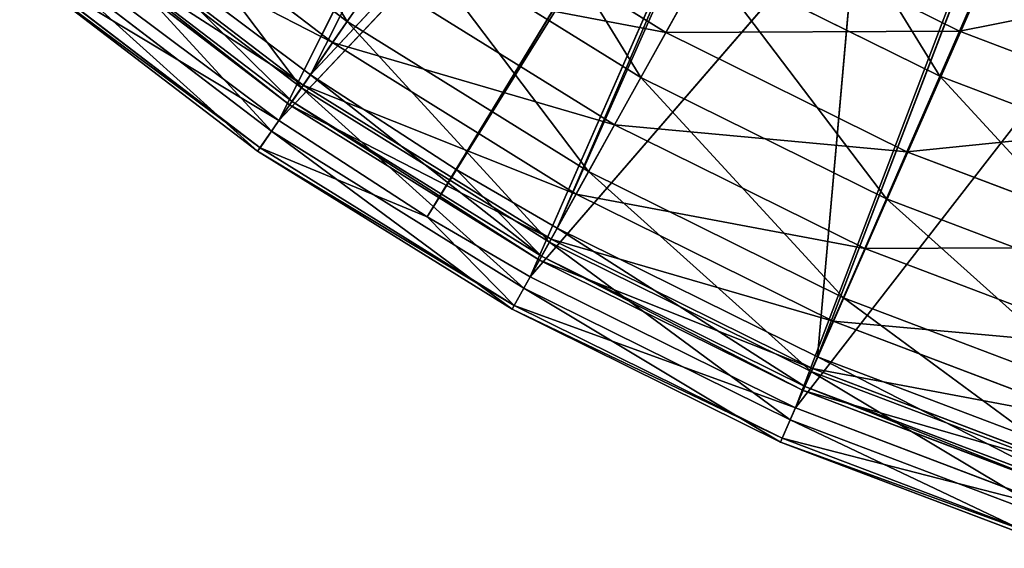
# Model space of a CAD drawing. Extents: x 1 to 221, y -110 to 110.
# Tile 2 of 256: x 40 to 75, y -105 to -86. Entities that reach past the tile are written whole.
import ezdxf

# ---------------------------------------------------------------- set-up
doc = ezdxf.new("R2010")
doc.units = 0
doc.header["$LTSCALE"] = 25.4
doc.layers.get('0').update_dxf_attribs({"color": 13, "linetype": 'CONTINUOUS'})

# ---------------------------------------------------------------- blocks, each defined once
blk = doc.blocks.new('PEAR-M-8672_STL')
at = {"color": 7}
for p, q in [((64.068, -60.994, 314.337), (50.52, -87.767, 129.074)), ((64.068, -60.994, 314.337), (50.52, -87.767, 129.074)), ((49.398, -89.393, 129.39), (62.863, -62.557, 314.653)), ((49.398, -89.393, 129.39), (62.863, -62.557, 314.653)), ((71.082, -65.809, 314.337), (50.52, -87.767, 129.074)), ((71.082, -65.809, 314.337), (50.52, -87.767, 129.074)), ((71.082, -65.809, 314.337), (55.69, -91.12, 129.074)), ((71.082, -65.809, 314.337), (55.69, -91.12, 129.074)), ((71.082, -65.809, 314.337), (59.274, -93.205, 129.074)), ((71.082, -65.809, 314.337), (59.274, -93.205, 129.074)), ((71.328, -65.957, 314.337), (59.274, -93.205, 129.074)), ((71.328, -65.957, 314.337), (59.274, -93.205, 129.074)), ((71.328, -65.957, 314.337), (68.511, -97.772, 129.074)), ((71.328, -65.957, 314.337), (68.511, -97.772, 129.074)), ((49.398, -89.393, 129.39), (70.056, -67.496, 314.653)), ((49.398, -89.393, 129.39), (70.056, -67.496, 314.653)), ((54.664, -92.807, 129.39), (70.056, -67.496, 314.653)), ((54.664, -92.807, 129.39), (70.056, -67.496, 314.653)), ((54.664, -92.807, 129.39), (70.308, -67.649, 314.653)), ((54.664, -92.807, 129.39), (70.308, -67.649, 314.653)), ((58.314, -94.931, 129.39), (70.308, -67.649, 314.653)), ((58.314, -94.931, 129.39), (70.308, -67.649, 314.653)), ((79.106, -70.061, 314.337), (68.511, -97.772, 129.074)), ((79.106, -70.061, 314.337), (68.511, -97.772, 129.074)), ((80.416, -70.645, 314.337), (68.511, -97.772, 129.074)), ((80.416, -70.645, 314.337), (68.511, -97.772, 129.074)), ((58.314, -94.931, 129.39), (78.285, -71.858, 314.653)), ((58.314, -94.931, 129.39), (78.285, -71.858, 314.653)), ((67.722, -99.582, 129.39), (78.285, -71.858, 314.653)), ((67.722, -99.582, 129.39), (78.285, -71.858, 314.653)), ((67.722, -99.582, 129.39), (79.629, -72.456, 314.653)), ((67.722, -99.582, 129.39), (79.629, -72.456, 314.653)), ((43.81, -79.758, 77.229), (51.822, -85.881, 77.229)), ((43.81, -79.758, 77.229), (51.822, -85.881, 77.229)), ((51.307, -86.627, 87.848), (43.226, -80.452, 87.848)), ((51.307, -86.627, 87.848), (43.226, -80.452, 87.848)), ((63.132, -86.266, 68.191), (55.03, -81.234, 68.191)), ((63.132, -86.266, 68.191), (55.03, -81.234, 68.191)), ((75.75, -81.154, 50.148), (73.543, -86.221, 58.925)), ((75.75, -81.154, 50.148), (73.543, -86.221, 58.925)), ((41.969, -81.942, 87.4), (50.2, -88.231, 87.4)), ((41.969, -81.942, 87.4), (50.2, -88.231, 87.4)), ((50.266, -88.136, 98.057), (42.043, -81.853, 98.057)), ((50.266, -88.136, 98.057), (42.043, -81.853, 98.057)), ((49.87, -88.709, 118.765), (41.594, -82.385, 118.765)), ((49.87, -88.709, 118.765), (41.594, -82.385, 118.765)), ((65.397, -82.194, 58.925), (63.132, -86.266, 68.191)), ((65.397, -82.194, 58.925), (63.132, -86.266, 68.191)), ((73.543, -86.221, 58.925), (65.397, -82.194, 58.925)), ((73.543, -86.221, 58.925), (65.397, -82.194, 58.925)), ((49.785, -88.832, 108.394), (41.498, -82.5, 108.394)), ((49.785, -88.832, 108.394), (41.498, -82.5, 108.394)), ((43.799, -82.726, 129.074), (49.87, -88.709, 118.765)), ((43.799, -82.726, 129.074), (49.87, -88.709, 118.765)), ((43.799, -82.726, 129.074), (50.52, -87.767, 129.074)), ((43.799, -82.726, 129.074), (50.52, -87.767, 129.074)), ((53.992, -82.738, 67.38), (51.822, -85.881, 77.229)), ((53.992, -82.738, 67.38), (51.822, -85.881, 77.229)), ((53.992, -82.738, 67.38), (62.244, -87.864, 67.38)), ((53.992, -82.738, 67.38), (62.244, -87.864, 67.38)), ((75.095, -82.657, 49.002), (72.847, -87.818, 57.941)), ((75.095, -82.657, 49.002), (72.847, -87.818, 57.941)), ((40.764, -83.369, 97.798), (49.139, -89.768, 97.798)), ((40.764, -83.369, 97.798), (49.139, -89.768, 97.798)), ((64.55, -83.716, 57.941), (62.244, -87.864, 67.38)), ((64.55, -83.716, 57.941), (62.244, -87.864, 67.38)), ((64.55, -83.716, 57.941), (72.847, -87.818, 57.941)), ((64.55, -83.716, 57.941), (72.847, -87.818, 57.941)), ((40.209, -84.027, 108.327), (48.65, -90.477, 108.327)), ((40.209, -84.027, 108.327), (48.65, -90.477, 108.327)), ((48.736, -90.352, 118.89), (40.307, -83.911, 118.89)), ((49.398, -89.393, 129.39), (40.307, -83.911, 118.89)), ((48.736, -90.352, 118.89), (40.307, -83.911, 118.89)), ((49.398, -89.393, 129.39), (40.307, -83.911, 118.89)), ((42.553, -84.258, 129.39), (49.398, -89.393, 129.39)), ((42.553, -84.258, 129.39), (49.398, -89.393, 129.39)), ((52.9, -84.319, 77.862), (51.307, -86.627, 87.848)), ((52.9, -84.319, 77.862), (51.307, -86.627, 87.848)), ((61.31, -89.543, 77.862), (52.9, -84.319, 77.862)), ((61.31, -89.543, 77.862), (52.9, -84.319, 77.862)), ((51.822, -85.881, 77.229), (50.2, -88.231, 87.4)), ((51.822, -85.881, 77.229), (50.2, -88.231, 87.4)), ((51.822, -85.881, 77.229), (60.388, -91.201, 77.229)), ((51.822, -85.881, 77.229), (60.388, -91.201, 77.229)), ((73.543, -86.221, 58.925), (71.682, -90.493, 68.191)), ((73.543, -86.221, 58.925), (71.682, -90.493, 68.191)), ((82.04, -89.443, 58.925), (73.543, -86.221, 58.925)), ((82.04, -89.443, 58.925), (73.543, -86.221, 58.925)), ((63.132, -86.266, 68.191), (61.31, -89.543, 77.862)), ((63.132, -86.266, 68.191), (61.31, -89.543, 77.862)), ((71.682, -90.493, 68.191), (63.132, -86.266, 68.191)), ((71.682, -90.493, 68.191), (63.132, -86.266, 68.191)), ((51.307, -86.627, 87.848), (50.266, -88.136, 98.057)), ((51.307, -86.627, 87.848), (50.266, -88.136, 98.057)), ((59.947, -91.994, 87.848), (51.307, -86.627, 87.848)), ((59.947, -91.994, 87.848), (51.307, -86.627, 87.848)), ((50.52, -87.767, 129.074), (49.87, -88.709, 118.765)), ((50.52, -87.767, 129.074), (49.87, -88.709, 118.765)), ((50.52, -87.767, 129.074), (58.718, -94.204, 118.765)), ((50.52, -87.767, 129.074), (55.69, -91.12, 129.074)), ((50.52, -87.767, 129.074), (58.718, -94.204, 118.765)), ((50.52, -87.767, 129.074), (55.69, -91.12, 129.074)), ((62.244, -87.864, 67.38), (60.388, -91.201, 77.229)), ((62.244, -87.864, 67.38), (60.388, -91.201, 77.229)), ((62.244, -87.864, 67.38), (70.952, -92.169, 67.38)), ((62.244, -87.864, 67.38), (70.952, -92.169, 67.38)), ((72.847, -87.818, 57.941), (70.952, -92.169, 67.38)), ((72.847, -87.818, 57.941), (70.952, -92.169, 67.38)), ((72.847, -87.818, 57.941), (81.501, -91.1, 57.941)), ((72.847, -87.818, 57.941), (81.501, -91.1, 57.941)), ((50.2, -88.231, 87.4), (49.139, -89.768, 97.798)), ((50.2, -88.231, 87.4), (49.139, -89.768, 97.798)), ((50.266, -88.136, 98.057), (49.785, -88.832, 108.394)), ((50.266, -88.136, 98.057), (49.785, -88.832, 108.394)), ((50.2, -88.231, 87.4), (59, -93.697, 87.4)), ((50.2, -88.231, 87.4), (59, -93.697, 87.4)), ((59.056, -93.596, 98.057), (50.266, -88.136, 98.057)), ((59.056, -93.596, 98.057), (50.266, -88.136, 98.057)), ((49.785, -88.832, 108.394), (49.87, -88.709, 118.765)), ((49.785, -88.832, 108.394), (49.87, -88.709, 118.765)), ((58.718, -94.204, 118.765), (49.87, -88.709, 118.765)), ((58.718, -94.204, 118.765), (49.87, -88.709, 118.765)), ((58.645, -94.335, 108.394), (49.785, -88.832, 108.394)), ((58.645, -94.335, 108.394), (49.785, -88.832, 108.394)), ((49.398, -89.393, 129.39), (48.736, -90.352, 118.89)), ((49.398, -89.393, 129.39), (48.736, -90.352, 118.89)), ((49.398, -89.393, 129.39), (54.664, -92.807, 129.39)), ((49.398, -89.393, 129.39), (54.664, -92.807, 129.39)), ((61.31, -89.543, 77.862), (59.947, -91.994, 87.848)), ((61.31, -89.543, 77.862), (59.947, -91.994, 87.848)), ((70.184, -93.93, 77.862), (61.31, -89.543, 77.862)), ((70.184, -93.93, 77.862), (61.31, -89.543, 77.862)), ((49.139, -89.768, 97.798), (48.65, -90.477, 108.327)), ((49.139, -89.768, 97.798), (48.65, -90.477, 108.327)), ((49.139, -89.768, 97.798), (58.092, -95.329, 97.798)), ((49.139, -89.768, 97.798), (58.092, -95.329, 97.798)), ((48.65, -90.477, 108.327), (48.736, -90.352, 118.89)), ((48.65, -90.477, 108.327), (48.736, -90.352, 118.89)), ((48.736, -90.352, 118.89), (54.664, -92.807, 129.39)), ((48.736, -90.352, 118.89), (54.664, -92.807, 129.39)), ((48.736, -90.352, 118.89), (57.748, -95.949, 118.89)), ((48.736, -90.352, 118.89), (57.748, -95.949, 118.89)), ((48.65, -90.477, 108.327), (57.674, -96.082, 108.327)), ((48.65, -90.477, 108.327), (57.674, -96.082, 108.327)), ((71.682, -90.493, 68.191), (70.184, -93.93, 77.862)), ((71.682, -90.493, 68.191), (70.184, -93.93, 77.862)), ((80.6, -93.875, 68.191), (71.682, -90.493, 68.191)), ((80.6, -93.875, 68.191), (71.682, -90.493, 68.191)), ((55.69, -91.12, 129.074), (58.718, -94.204, 118.765)), ((55.69, -91.12, 129.074), (58.718, -94.204, 118.765)), ((55.69, -91.12, 129.074), (59.274, -93.205, 129.074)), ((55.69, -91.12, 129.074), (59.274, -93.205, 129.074)), ((60.388, -91.201, 77.229), (59, -93.697, 87.4)), ((60.388, -91.201, 77.229), (59, -93.697, 87.4)), ((60.388, -91.201, 77.229), (69.427, -95.67, 77.229)), ((60.388, -91.201, 77.229), (69.427, -95.67, 77.229)), ((59.947, -91.994, 87.848), (59.056, -93.596, 98.057)), ((59.947, -91.994, 87.848), (59.056, -93.596, 98.057)), ((69.064, -96.501, 87.848), (59.947, -91.994, 87.848)), ((69.064, -96.501, 87.848), (59.947, -91.994, 87.848)), ((70.952, -92.169, 67.38), (69.427, -95.67, 77.229)), ((70.952, -92.169, 67.38), (69.427, -95.67, 77.229)), ((70.952, -92.169, 67.38), (80.035, -95.614, 67.38)), ((70.952, -92.169, 67.38), (80.035, -95.614, 67.38)), ((54.664, -92.807, 129.39), (58.314, -94.931, 129.39)), ((54.664, -92.807, 129.39), (58.314, -94.931, 129.39)), ((54.664, -92.807, 129.39), (57.748, -95.949, 118.89)), ((54.664, -92.807, 129.39), (57.748, -95.949, 118.89)), ((59.274, -93.205, 129.074), (58.718, -94.204, 118.765)), ((59.274, -93.205, 129.074), (58.718, -94.204, 118.765)), ((59.274, -93.205, 129.074), (68.511, -97.772, 129.074)), ((59.274, -93.205, 129.074), (68.511, -97.772, 129.074)), ((59.056, -93.596, 98.057), (58.645, -94.335, 108.394)), ((59.056, -93.596, 98.057), (58.645, -94.335, 108.394)), ((68.332, -98.182, 98.057), (59.056, -93.596, 98.057)), ((68.332, -98.182, 98.057), (59.056, -93.596, 98.057)), ((59, -93.697, 87.4), (58.092, -95.329, 97.798)), ((59, -93.697, 87.4), (58.092, -95.329, 97.798)), ((59, -93.697, 87.4), (68.286, -98.288, 87.4)), ((59, -93.697, 87.4), (68.286, -98.288, 87.4)), ((70.184, -93.93, 77.862), (69.064, -96.501, 87.848)), ((70.184, -93.93, 77.862), (69.064, -96.501, 87.848)), ((79.441, -97.441, 77.862), (70.184, -93.93, 77.862)), ((79.441, -97.441, 77.862), (70.184, -93.93, 77.862)), ((58.645, -94.335, 108.394), (58.718, -94.204, 118.765)), ((58.645, -94.335, 108.394), (58.718, -94.204, 118.765)), ((68.054, -98.82, 118.765), (58.718, -94.204, 118.765)), ((68.054, -98.82, 118.765), (58.718, -94.204, 118.765)), ((67.994, -98.958, 108.394), (58.645, -94.335, 108.394)), ((67.994, -98.958, 108.394), (58.645, -94.335, 108.394)), ((57.748, -95.949, 118.89), (58.314, -94.931, 129.39)), ((57.748, -95.949, 118.89), (58.314, -94.931, 129.39)), ((58.314, -94.931, 129.39), (67.722, -99.582, 129.39)), ((58.314, -94.931, 129.39), (67.722, -99.582, 129.39)), ((58.092, -95.329, 97.798), (57.674, -96.082, 108.327)), ((58.092, -95.329, 97.798), (57.674, -96.082, 108.327)), ((58.092, -95.329, 97.798), (67.54, -100.001, 97.798)), ((58.092, -95.329, 97.798), (67.54, -100.001, 97.798)), ((69.427, -95.67, 77.229), (68.286, -98.288, 87.4)), ((69.427, -95.67, 77.229), (68.286, -98.288, 87.4)), ((69.427, -95.67, 77.229), (78.855, -99.245, 77.229)), ((69.427, -95.67, 77.229), (78.855, -99.245, 77.229)), ((57.674, -96.082, 108.327), (57.748, -95.949, 118.89)), ((57.674, -96.082, 108.327), (57.748, -95.949, 118.89)), ((57.748, -95.949, 118.89), (67.257, -100.65, 118.89)), ((57.748, -95.949, 118.89), (67.257, -100.65, 118.89)), ((57.674, -96.082, 108.327), (67.196, -100.79, 108.327)), ((57.674, -96.082, 108.327), (67.196, -100.79, 108.327)), ((69.064, -96.501, 87.848), (68.332, -98.182, 98.057)), ((69.064, -96.501, 87.848), (68.332, -98.182, 98.057)), ((78.574, -100.108, 87.848), (69.064, -96.501, 87.848)), ((78.574, -100.108, 87.848), (69.064, -96.501, 87.848)), ((68.511, -97.772, 129.074), (68.054, -98.82, 118.765)), ((68.511, -97.772, 129.074), (68.054, -98.82, 118.765)), ((68.511, -97.772, 129.074), (78.146, -101.426, 129.074)), ((68.511, -97.772, 129.074), (78.146, -101.426, 129.074)), ((68.286, -98.288, 87.4), (67.54, -100.001, 97.798)), ((68.286, -98.288, 87.4), (67.54, -100.001, 97.798)), ((68.332, -98.182, 98.057), (67.994, -98.958, 108.394)), ((68.332, -98.182, 98.057), (67.994, -98.958, 108.394)), ((68.286, -98.288, 87.4), (77.972, -101.962, 87.4)), ((68.286, -98.288, 87.4), (77.972, -101.962, 87.4)), ((78.008, -101.852, 98.057), (68.332, -98.182, 98.057)), ((78.008, -101.852, 98.057), (68.332, -98.182, 98.057)), ((67.994, -98.958, 108.394), (68.054, -98.82, 118.765)), ((67.994, -98.958, 108.394), (68.054, -98.82, 118.765)), ((77.793, -102.514, 118.765), (68.054, -98.82, 118.765)), ((77.793, -102.514, 118.765), (68.054, -98.82, 118.765)), ((77.747, -102.656, 108.394), (67.994, -98.958, 108.394)), ((77.747, -102.656, 108.394), (67.994, -98.958, 108.394)), ((67.257, -100.65, 118.89), (67.722, -99.582, 129.39)), ((67.257, -100.65, 118.89), (67.722, -99.582, 129.39)), ((67.722, -99.582, 129.39), (77.536, -103.304, 129.39)), ((67.722, -99.582, 129.39), (77.536, -103.304, 129.39)), ((67.54, -100.001, 97.798), (67.196, -100.79, 108.327)), ((67.54, -100.001, 97.798), (67.196, -100.79, 108.327)), ((67.54, -100.001, 97.798), (77.395, -103.738, 97.798)), ((67.54, -100.001, 97.798), (77.395, -103.738, 97.798)), ((67.196, -100.79, 108.327), (67.257, -100.65, 118.89)), ((67.196, -100.79, 108.327), (67.257, -100.65, 118.89)), ((67.196, -100.79, 108.327), (77.129, -104.557, 108.327)), ((67.196, -100.79, 108.327), (77.129, -104.557, 108.327)), ((67.257, -100.65, 118.89), (77.176, -104.412, 118.89)), ((67.257, -100.65, 118.89), (77.176, -104.412, 118.89))]:
    blk.add_line(p, q, dxfattribs=at)
mesh = blk.add_polyface(dxfattribs=at)
corners = [(64.068, -60.994, 314.337), (50.52, -87.767, 129.074), (43.799, -82.726, 129.074)]
mesh.append_faces([[corners[k] for k in face] for face in [(0, 1, 2)]], dxfattribs={"color": 7})
mesh = blk.add_polyface(dxfattribs=at)
corners = [(71.082, -65.809, 314.337), (50.52, -87.767, 129.074), (64.068, -60.994, 314.337)]
mesh.append_faces([[corners[k] for k in face] for face in [(0, 1, 2)]], dxfattribs={"color": 7})
mesh = blk.add_polyface(dxfattribs=at)
corners = [(62.863, -62.557, 314.653), (42.553, -84.258, 129.39), (49.398, -89.393, 129.39)]
mesh.append_faces([[corners[k] for k in face] for face in [(0, 1, 2)]], dxfattribs={"color": 7})
mesh = blk.add_polyface(dxfattribs=at)
corners = [(62.863, -62.557, 314.653), (49.398, -89.393, 129.39), (70.056, -67.496, 314.653)]
mesh.append_faces([[corners[k] for k in face] for face in [(0, 1, 2)]], dxfattribs={"color": 7})
mesh = blk.add_polyface(dxfattribs=at)
corners = [(71.082, -65.809, 314.337), (55.69, -91.12, 129.074), (50.52, -87.767, 129.074)]
mesh.append_faces([[corners[k] for k in face] for face in [(0, 1, 2)]], dxfattribs={"color": 7})
mesh = blk.add_polyface(dxfattribs=at)
corners = [(71.082, -65.809, 314.337), (59.274, -93.205, 129.074), (55.69, -91.12, 129.074)]
mesh.append_faces([[corners[k] for k in face] for face in [(0, 1, 2)]], dxfattribs={"color": 7})
mesh = blk.add_polyface(dxfattribs=at)
corners = [(71.328, -65.957, 314.337), (59.274, -93.205, 129.074), (71.082, -65.809, 314.337)]
mesh.append_faces([[corners[k] for k in face] for face in [(0, 1, 2)]], dxfattribs={"color": 7})
mesh = blk.add_polyface(dxfattribs=at)
corners = [(71.328, -65.957, 314.337), (68.511, -97.772, 129.074), (59.274, -93.205, 129.074)]
mesh.append_faces([[corners[k] for k in face] for face in [(0, 1, 2)]], dxfattribs={"color": 7})
mesh = blk.add_polyface(dxfattribs=at)
corners = [(79.106, -70.061, 314.337), (68.511, -97.772, 129.074), (71.328, -65.957, 314.337)]
mesh.append_faces([[corners[k] for k in face] for face in [(0, 1, 2)]], dxfattribs={"color": 7})
mesh = blk.add_polyface(dxfattribs=at)
corners = [(70.056, -67.496, 314.653), (49.398, -89.393, 129.39), (54.664, -92.807, 129.39)]
mesh.append_faces([[corners[k] for k in face] for face in [(0, 1, 2)]], dxfattribs={"color": 7})
mesh = blk.add_polyface(dxfattribs=at)
corners = [(70.056, -67.496, 314.653), (54.664, -92.807, 129.39), (70.308, -67.649, 314.653)]
mesh.append_faces([[corners[k] for k in face] for face in [(0, 1, 2)]], dxfattribs={"color": 7})
mesh = blk.add_polyface(dxfattribs=at)
corners = [(70.308, -67.649, 314.653), (54.664, -92.807, 129.39), (58.314, -94.931, 129.39)]
mesh.append_faces([[corners[k] for k in face] for face in [(0, 1, 2)]], dxfattribs={"color": 7})
mesh = blk.add_polyface(dxfattribs=at)
corners = [(70.308, -67.649, 314.653), (58.314, -94.931, 129.39), (78.285, -71.858, 314.653)]
mesh.append_faces([[corners[k] for k in face] for face in [(0, 1, 2)]], dxfattribs={"color": 7})
mesh = blk.add_polyface(dxfattribs=at)
corners = [(80.416, -70.645, 314.337), (68.511, -97.772, 129.074), (79.106, -70.061, 314.337)]
mesh.append_faces([[corners[k] for k in face] for face in [(0, 1, 2)]], dxfattribs={"color": 7})
mesh = blk.add_polyface(dxfattribs=at)
corners = [(80.416, -70.645, 314.337), (78.146, -101.426, 129.074), (68.511, -97.772, 129.074), (87.301, -73.252, 314.337)]
mesh.append_faces([[corners[k] for k in face] for face in [(0, 1, 2), (1, 0, 3)]], dxfattribs={"vtx0": -1, "color": 7})
mesh = blk.add_polyface(dxfattribs=at)
corners = [(78.285, -71.858, 314.653), (58.314, -94.931, 129.39), (67.722, -99.582, 129.39)]
mesh.append_faces([[corners[k] for k in face] for face in [(0, 1, 2)]], dxfattribs={"color": 7})
mesh = blk.add_polyface(dxfattribs=at)
corners = [(78.285, -71.858, 314.653), (67.722, -99.582, 129.39), (79.629, -72.456, 314.653)]
mesh.append_faces([[corners[k] for k in face] for face in [(0, 1, 2)]], dxfattribs={"color": 7})
mesh = blk.add_polyface(dxfattribs=at)
corners = [(86.69, -75.13, 314.653), (67.722, -99.582, 129.39), (77.536, -103.304, 129.39), (79.629, -72.456, 314.653)]
mesh.append_faces([[corners[k] for k in face] for face in [(0, 1, 2), (1, 0, 3)]], dxfattribs={"vtx0": -1, "color": 7})
mesh = blk.add_polyface(dxfattribs=at)
corners = [(51.822, -85.881, 77.229), (46.273, -76.84, 67.38), (53.992, -82.738, 67.38), (43.81, -79.758, 77.229)]
mesh.append_faces([[corners[k] for k in face] for face in [(0, 1, 2), (1, 0, 3)]], dxfattribs={"vtx0": -1, "color": 7})
mesh = blk.add_polyface(dxfattribs=at)
corners = [(55.03, -81.234, 68.191), (65.397, -82.194, 58.925), (57.677, -77.399, 58.925), (63.132, -86.266, 68.191)]
mesh.append_faces([[corners[k] for k in face] for face in [(0, 1, 2), (1, 0, 3)]], dxfattribs={"vtx0": -1, "color": 7})
mesh = blk.add_polyface(dxfattribs=at)
corners = [(65.397, -82.194, 58.925), (75.75, -81.154, 50.148), (68.083, -77.363, 50.148), (73.543, -86.221, 58.925)]
mesh.append_faces([[corners[k] for k in face] for face in [(0, 1, 2), (1, 0, 3)]], dxfattribs={"vtx0": -1, "color": 7})
mesh = blk.add_polyface(dxfattribs=at)
corners = [(43.226, -80.452, 87.848), (52.9, -84.319, 77.862), (45.034, -78.308, 77.862), (51.307, -86.627, 87.848)]
mesh.append_faces([[corners[k] for k in face] for face in [(0, 1, 2), (1, 0, 3)]], dxfattribs={"vtx0": -1, "color": 7})
mesh = blk.add_polyface(dxfattribs=at)
corners = [(62.244, -87.864, 67.38), (56.688, -78.832, 57.941), (64.55, -83.716, 57.941), (53.992, -82.738, 67.38)]
mesh.append_faces([[corners[k] for k in face] for face in [(0, 1, 2), (1, 0, 3)]], dxfattribs={"vtx0": -1, "color": 7})
mesh = blk.add_polyface(dxfattribs=at)
corners = [(72.847, -87.818, 57.941), (67.286, -78.796, 49.002), (75.095, -82.657, 49.002), (64.55, -83.716, 57.941)]
mesh.append_faces([[corners[k] for k in face] for face in [(0, 1, 2), (1, 0, 3)]], dxfattribs={"vtx0": -1, "color": 7})
mesh = blk.add_polyface(dxfattribs=at)
corners = [(50.2, -88.231, 87.4), (43.81, -79.758, 77.229), (51.822, -85.881, 77.229), (41.969, -81.942, 87.4)]
mesh.append_faces([[corners[k] for k in face] for face in [(0, 1, 2), (1, 0, 3)]], dxfattribs={"vtx0": -1, "color": 7})
mesh = blk.add_polyface(dxfattribs=at)
corners = [(42.043, -81.853, 98.057), (51.307, -86.627, 87.848), (43.226, -80.452, 87.848), (50.266, -88.136, 98.057)]
mesh.append_faces([[corners[k] for k in face] for face in [(0, 1, 2), (1, 0, 3)]], dxfattribs={"vtx0": -1, "color": 7})
mesh = blk.add_polyface(dxfattribs=at)
corners = [(52.9, -84.319, 77.862), (63.132, -86.266, 68.191), (55.03, -81.234, 68.191), (61.31, -89.543, 77.862)]
mesh.append_faces([[corners[k] for k in face] for face in [(0, 1, 2), (1, 0, 3)]], dxfattribs={"vtx0": -1, "color": 7})
mesh = blk.add_polyface(dxfattribs=at)
corners = [(73.543, -86.221, 58.925), (83.748, -84.187, 50.148), (75.75, -81.154, 50.148), (82.04, -89.443, 58.925)]
mesh.append_faces([[corners[k] for k in face] for face in [(0, 1, 2), (1, 0, 3)]], dxfattribs={"vtx0": -1, "color": 7})
mesh = blk.add_polyface(dxfattribs=at)
corners = [(49.139, -89.768, 97.798), (41.969, -81.942, 87.4), (50.2, -88.231, 87.4), (40.764, -83.369, 97.798)]
mesh.append_faces([[corners[k] for k in face] for face in [(0, 1, 2), (1, 0, 3)]], dxfattribs={"vtx0": -1, "color": 7})
mesh = blk.add_polyface(dxfattribs=at)
corners = [(41.498, -82.5, 108.394), (50.266, -88.136, 98.057), (42.043, -81.853, 98.057), (49.785, -88.832, 108.394)]
mesh.append_faces([[corners[k] for k in face] for face in [(0, 1, 2), (1, 0, 3)]], dxfattribs={"vtx0": -1, "color": 7})
mesh = blk.add_polyface(dxfattribs=at)
corners = [(41.594, -82.385, 118.765), (49.785, -88.832, 108.394), (41.498, -82.5, 108.394), (49.87, -88.709, 118.765)]
mesh.append_faces([[corners[k] for k in face] for face in [(0, 1, 2), (1, 0, 3)]], dxfattribs={"vtx0": -1, "color": 7})
mesh = blk.add_polyface(dxfattribs=at)
corners = [(43.799, -82.726, 129.074), (49.87, -88.709, 118.765), (41.594, -82.385, 118.765)]
mesh.append_faces([[corners[k] for k in face] for face in [(0, 1, 2)]], dxfattribs={"color": 7})
mesh = blk.add_polyface(dxfattribs=at)
corners = [(63.132, -86.266, 68.191), (73.543, -86.221, 58.925), (65.397, -82.194, 58.925), (71.682, -90.493, 68.191)]
mesh.append_faces([[corners[k] for k in face] for face in [(0, 1, 2), (1, 0, 3)]], dxfattribs={"vtx0": -1, "color": 7})
mesh = blk.add_polyface(dxfattribs=at)
corners = [(50.52, -87.767, 129.074), (49.87, -88.709, 118.765), (43.799, -82.726, 129.074)]
mesh.append_faces([[corners[k] for k in face] for face in [(0, 1, 2)]], dxfattribs={"color": 7})
mesh = blk.add_polyface(dxfattribs=at)
corners = [(60.388, -91.201, 77.229), (53.992, -82.738, 67.38), (62.244, -87.864, 67.38), (51.822, -85.881, 77.229)]
mesh.append_faces([[corners[k] for k in face] for face in [(0, 1, 2), (1, 0, 3)]], dxfattribs={"vtx0": -1, "color": 7})
mesh = blk.add_polyface(dxfattribs=at)
corners = [(81.501, -91.1, 57.941), (75.095, -82.657, 49.002), (83.241, -85.746, 49.002), (72.847, -87.818, 57.941)]
mesh.append_faces([[corners[k] for k in face] for face in [(0, 1, 2), (1, 0, 3)]], dxfattribs={"vtx0": -1, "color": 7})
mesh = blk.add_polyface(dxfattribs=at)
corners = [(48.65, -90.477, 108.327), (40.764, -83.369, 97.798), (49.139, -89.768, 97.798), (40.209, -84.027, 108.327)]
mesh.append_faces([[corners[k] for k in face] for face in [(0, 1, 2), (1, 0, 3)]], dxfattribs={"vtx0": -1, "color": 7})
mesh = blk.add_polyface(dxfattribs=at)
corners = [(70.952, -92.169, 67.38), (64.55, -83.716, 57.941), (72.847, -87.818, 57.941), (62.244, -87.864, 67.38)]
mesh.append_faces([[corners[k] for k in face] for face in [(0, 1, 2), (1, 0, 3)]], dxfattribs={"vtx0": -1, "color": 7})
mesh = blk.add_polyface(dxfattribs=at)
corners = [(48.736, -90.352, 118.89), (40.209, -84.027, 108.327), (48.65, -90.477, 108.327), (40.307, -83.911, 118.89)]
mesh.append_faces([[corners[k] for k in face] for face in [(0, 1, 2), (1, 0, 3)]], dxfattribs={"vtx0": -1, "color": 7})
mesh = blk.add_polyface(dxfattribs=at)
corners = [(49.398, -89.393, 129.39), (40.307, -83.911, 118.89), (48.736, -90.352, 118.89)]
mesh.append_faces([[corners[k] for k in face] for face in [(0, 1, 2)]], dxfattribs={"color": 7})
mesh = blk.add_polyface(dxfattribs=at)
corners = [(42.553, -84.258, 129.39), (40.307, -83.911, 118.89), (49.398, -89.393, 129.39)]
mesh.append_faces([[corners[k] for k in face] for face in [(0, 1, 2)]], dxfattribs={"color": 7})
mesh = blk.add_polyface(dxfattribs=at)
corners = [(51.307, -86.627, 87.848), (61.31, -89.543, 77.862), (52.9, -84.319, 77.862), (59.947, -91.994, 87.848)]
mesh.append_faces([[corners[k] for k in face] for face in [(0, 1, 2), (1, 0, 3)]], dxfattribs={"vtx0": -1, "color": 7})
mesh = blk.add_polyface(dxfattribs=at)
corners = [(59, -93.697, 87.4), (51.822, -85.881, 77.229), (60.388, -91.201, 77.229), (50.2, -88.231, 87.4)]
mesh.append_faces([[corners[k] for k in face] for face in [(0, 1, 2), (1, 0, 3)]], dxfattribs={"vtx0": -1, "color": 7})
mesh = blk.add_polyface(dxfattribs=at)
corners = [(71.682, -90.493, 68.191), (82.04, -89.443, 58.925), (73.543, -86.221, 58.925), (80.6, -93.875, 68.191)]
mesh.append_faces([[corners[k] for k in face] for face in [(0, 1, 2), (1, 0, 3)]], dxfattribs={"vtx0": -1, "color": 7})
mesh = blk.add_polyface(dxfattribs=at)
corners = [(61.31, -89.543, 77.862), (71.682, -90.493, 68.191), (63.132, -86.266, 68.191), (70.184, -93.93, 77.862)]
mesh.append_faces([[corners[k] for k in face] for face in [(0, 1, 2), (1, 0, 3)]], dxfattribs={"vtx0": -1, "color": 7})
mesh = blk.add_polyface(dxfattribs=at)
corners = [(50.266, -88.136, 98.057), (59.947, -91.994, 87.848), (51.307, -86.627, 87.848), (59.056, -93.596, 98.057)]
mesh.append_faces([[corners[k] for k in face] for face in [(0, 1, 2), (1, 0, 3)]], dxfattribs={"vtx0": -1, "color": 7})
mesh = blk.add_polyface(dxfattribs=at)
corners = [(50.52, -87.767, 129.074), (58.718, -94.204, 118.765), (49.87, -88.709, 118.765)]
mesh.append_faces([[corners[k] for k in face] for face in [(0, 1, 2)]], dxfattribs={"color": 7})
mesh = blk.add_polyface(dxfattribs=at)
corners = [(55.69, -91.12, 129.074), (58.718, -94.204, 118.765), (50.52, -87.767, 129.074)]
mesh.append_faces([[corners[k] for k in face] for face in [(0, 1, 2)]], dxfattribs={"color": 7})
mesh = blk.add_polyface(dxfattribs=at)
corners = [(69.427, -95.67, 77.229), (62.244, -87.864, 67.38), (70.952, -92.169, 67.38), (60.388, -91.201, 77.229)]
mesh.append_faces([[corners[k] for k in face] for face in [(0, 1, 2), (1, 0, 3)]], dxfattribs={"vtx0": -1, "color": 7})
mesh = blk.add_polyface(dxfattribs=at)
corners = [(80.035, -95.614, 67.38), (72.847, -87.818, 57.941), (81.501, -91.1, 57.941), (70.952, -92.169, 67.38)]
mesh.append_faces([[corners[k] for k in face] for face in [(0, 1, 2), (1, 0, 3)]], dxfattribs={"vtx0": -1, "color": 7})
mesh = blk.add_polyface(dxfattribs=at)
corners = [(58.092, -95.329, 97.798), (50.2, -88.231, 87.4), (59, -93.697, 87.4), (49.139, -89.768, 97.798)]
mesh.append_faces([[corners[k] for k in face] for face in [(0, 1, 2), (1, 0, 3)]], dxfattribs={"vtx0": -1, "color": 7})
mesh = blk.add_polyface(dxfattribs=at)
corners = [(49.785, -88.832, 108.394), (59.056, -93.596, 98.057), (50.266, -88.136, 98.057), (58.645, -94.335, 108.394)]
mesh.append_faces([[corners[k] for k in face] for face in [(0, 1, 2), (1, 0, 3)]], dxfattribs={"vtx0": -1, "color": 7})
mesh = blk.add_polyface(dxfattribs=at)
corners = [(49.87, -88.709, 118.765), (58.645, -94.335, 108.394), (49.785, -88.832, 108.394), (58.718, -94.204, 118.765)]
mesh.append_faces([[corners[k] for k in face] for face in [(0, 1, 2), (1, 0, 3)]], dxfattribs={"vtx0": -1, "color": 7})
mesh = blk.add_polyface(dxfattribs=at)
corners = [(49.398, -89.393, 129.39), (48.736, -90.352, 118.89), (54.664, -92.807, 129.39)]
mesh.append_faces([[corners[k] for k in face] for face in [(0, 1, 2)]], dxfattribs={"color": 7})
mesh = blk.add_polyface(dxfattribs=at)
corners = [(59.947, -91.994, 87.848), (70.184, -93.93, 77.862), (61.31, -89.543, 77.862), (69.064, -96.501, 87.848)]
mesh.append_faces([[corners[k] for k in face] for face in [(0, 1, 2), (1, 0, 3)]], dxfattribs={"vtx0": -1, "color": 7})
mesh = blk.add_polyface(dxfattribs=at)
corners = [(57.674, -96.082, 108.327), (49.139, -89.768, 97.798), (58.092, -95.329, 97.798), (48.65, -90.477, 108.327)]
mesh.append_faces([[corners[k] for k in face] for face in [(0, 1, 2), (1, 0, 3)]], dxfattribs={"vtx0": -1, "color": 7})
mesh = blk.add_polyface(dxfattribs=at)
corners = [(57.748, -95.949, 118.89), (48.65, -90.477, 108.327), (57.674, -96.082, 108.327), (48.736, -90.352, 118.89)]
mesh.append_faces([[corners[k] for k in face] for face in [(0, 1, 2), (1, 0, 3)]], dxfattribs={"vtx0": -1, "color": 7})
mesh = blk.add_polyface(dxfattribs=at)
corners = [(54.664, -92.807, 129.39), (48.736, -90.352, 118.89), (57.748, -95.949, 118.89)]
mesh.append_faces([[corners[k] for k in face] for face in [(0, 1, 2)]], dxfattribs={"color": 7})
mesh = blk.add_polyface(dxfattribs=at)
corners = [(70.184, -93.93, 77.862), (80.6, -93.875, 68.191), (71.682, -90.493, 68.191), (79.441, -97.441, 77.862)]
mesh.append_faces([[corners[k] for k in face] for face in [(0, 1, 2), (1, 0, 3)]], dxfattribs={"vtx0": -1, "color": 7})
mesh = blk.add_polyface(dxfattribs=at)
corners = [(59.274, -93.205, 129.074), (58.718, -94.204, 118.765), (55.69, -91.12, 129.074)]
mesh.append_faces([[corners[k] for k in face] for face in [(0, 1, 2)]], dxfattribs={"color": 7})
mesh = blk.add_polyface(dxfattribs=at)
corners = [(68.286, -98.288, 87.4), (60.388, -91.201, 77.229), (69.427, -95.67, 77.229), (59, -93.697, 87.4)]
mesh.append_faces([[corners[k] for k in face] for face in [(0, 1, 2), (1, 0, 3)]], dxfattribs={"vtx0": -1, "color": 7})
mesh = blk.add_polyface(dxfattribs=at)
corners = [(59.056, -93.596, 98.057), (69.064, -96.501, 87.848), (59.947, -91.994, 87.848), (68.332, -98.182, 98.057)]
mesh.append_faces([[corners[k] for k in face] for face in [(0, 1, 2), (1, 0, 3)]], dxfattribs={"vtx0": -1, "color": 7})
mesh = blk.add_polyface(dxfattribs=at)
corners = [(78.855, -99.245, 77.229), (70.952, -92.169, 67.38), (80.035, -95.614, 67.38), (69.427, -95.67, 77.229)]
mesh.append_faces([[corners[k] for k in face] for face in [(0, 1, 2), (1, 0, 3)]], dxfattribs={"vtx0": -1, "color": 7})
mesh = blk.add_polyface(dxfattribs=at)
corners = [(54.664, -92.807, 129.39), (57.748, -95.949, 118.89), (58.314, -94.931, 129.39)]
mesh.append_faces([[corners[k] for k in face] for face in [(0, 1, 2)]], dxfattribs={"color": 7})
mesh = blk.add_polyface(dxfattribs=at)
corners = [(59.274, -93.205, 129.074), (68.054, -98.82, 118.765), (58.718, -94.204, 118.765), (68.511, -97.772, 129.074)]
mesh.append_faces([[corners[k] for k in face] for face in [(0, 1, 2), (1, 0, 3)]], dxfattribs={"vtx0": -1, "color": 7})
mesh = blk.add_polyface(dxfattribs=at)
corners = [(58.645, -94.335, 108.394), (68.332, -98.182, 98.057), (59.056, -93.596, 98.057), (67.994, -98.958, 108.394)]
mesh.append_faces([[corners[k] for k in face] for face in [(0, 1, 2), (1, 0, 3)]], dxfattribs={"vtx0": -1, "color": 7})
mesh = blk.add_polyface(dxfattribs=at)
corners = [(67.54, -100.001, 97.798), (59, -93.697, 87.4), (68.286, -98.288, 87.4), (58.092, -95.329, 97.798)]
mesh.append_faces([[corners[k] for k in face] for face in [(0, 1, 2), (1, 0, 3)]], dxfattribs={"vtx0": -1, "color": 7})
mesh = blk.add_polyface(dxfattribs=at)
corners = [(69.064, -96.501, 87.848), (79.441, -97.441, 77.862), (70.184, -93.93, 77.862), (78.574, -100.108, 87.848)]
mesh.append_faces([[corners[k] for k in face] for face in [(0, 1, 2), (1, 0, 3)]], dxfattribs={"vtx0": -1, "color": 7})
mesh = blk.add_polyface(dxfattribs=at)
corners = [(58.718, -94.204, 118.765), (67.994, -98.958, 108.394), (58.645, -94.335, 108.394), (68.054, -98.82, 118.765)]
mesh.append_faces([[corners[k] for k in face] for face in [(0, 1, 2), (1, 0, 3)]], dxfattribs={"vtx0": -1, "color": 7})
mesh = blk.add_polyface(dxfattribs=at)
corners = [(67.722, -99.582, 129.39), (57.748, -95.949, 118.89), (67.257, -100.65, 118.89), (58.314, -94.931, 129.39)]
mesh.append_faces([[corners[k] for k in face] for face in [(0, 1, 2), (1, 0, 3)]], dxfattribs={"vtx0": -1, "color": 7})
mesh = blk.add_polyface(dxfattribs=at)
corners = [(67.196, -100.79, 108.327), (58.092, -95.329, 97.798), (67.54, -100.001, 97.798), (57.674, -96.082, 108.327)]
mesh.append_faces([[corners[k] for k in face] for face in [(0, 1, 2), (1, 0, 3)]], dxfattribs={"vtx0": -1, "color": 7})
mesh = blk.add_polyface(dxfattribs=at)
corners = [(77.972, -101.962, 87.4), (69.427, -95.67, 77.229), (78.855, -99.245, 77.229), (68.286, -98.288, 87.4)]
mesh.append_faces([[corners[k] for k in face] for face in [(0, 1, 2), (1, 0, 3)]], dxfattribs={"vtx0": -1, "color": 7})
mesh = blk.add_polyface(dxfattribs=at)
corners = [(67.257, -100.65, 118.89), (57.674, -96.082, 108.327), (67.196, -100.79, 108.327), (57.748, -95.949, 118.89)]
mesh.append_faces([[corners[k] for k in face] for face in [(0, 1, 2), (1, 0, 3)]], dxfattribs={"vtx0": -1, "color": 7})
mesh = blk.add_polyface(dxfattribs=at)
corners = [(68.332, -98.182, 98.057), (78.574, -100.108, 87.848), (69.064, -96.501, 87.848), (78.008, -101.852, 98.057)]
mesh.append_faces([[corners[k] for k in face] for face in [(0, 1, 2), (1, 0, 3)]], dxfattribs={"vtx0": -1, "color": 7})
mesh = blk.add_polyface(dxfattribs=at)
corners = [(68.511, -97.772, 129.074), (77.793, -102.514, 118.765), (68.054, -98.82, 118.765), (78.146, -101.426, 129.074)]
mesh.append_faces([[corners[k] for k in face] for face in [(0, 1, 2), (1, 0, 3)]], dxfattribs={"vtx0": -1, "color": 7})
mesh = blk.add_polyface(dxfattribs=at)
corners = [(77.395, -103.738, 97.798), (68.286, -98.288, 87.4), (77.972, -101.962, 87.4), (67.54, -100.001, 97.798)]
mesh.append_faces([[corners[k] for k in face] for face in [(0, 1, 2), (1, 0, 3)]], dxfattribs={"vtx0": -1, "color": 7})
mesh = blk.add_polyface(dxfattribs=at)
corners = [(67.994, -98.958, 108.394), (78.008, -101.852, 98.057), (68.332, -98.182, 98.057), (77.747, -102.656, 108.394)]
mesh.append_faces([[corners[k] for k in face] for face in [(0, 1, 2), (1, 0, 3)]], dxfattribs={"vtx0": -1, "color": 7})
mesh = blk.add_polyface(dxfattribs=at)
corners = [(68.054, -98.82, 118.765), (77.747, -102.656, 108.394), (67.994, -98.958, 108.394), (77.793, -102.514, 118.765)]
mesh.append_faces([[corners[k] for k in face] for face in [(0, 1, 2), (1, 0, 3)]], dxfattribs={"vtx0": -1, "color": 7})
mesh = blk.add_polyface(dxfattribs=at)
corners = [(77.536, -103.304, 129.39), (67.257, -100.65, 118.89), (77.176, -104.412, 118.89), (67.722, -99.582, 129.39)]
mesh.append_faces([[corners[k] for k in face] for face in [(0, 1, 2), (1, 0, 3)]], dxfattribs={"vtx0": -1, "color": 7})
mesh = blk.add_polyface(dxfattribs=at)
corners = [(77.129, -104.557, 108.327), (67.54, -100.001, 97.798), (77.395, -103.738, 97.798), (67.196, -100.79, 108.327)]
mesh.append_faces([[corners[k] for k in face] for face in [(0, 1, 2), (1, 0, 3)]], dxfattribs={"vtx0": -1, "color": 7})
mesh = blk.add_polyface(dxfattribs=at)
corners = [(77.176, -104.412, 118.89), (67.196, -100.79, 108.327), (77.129, -104.557, 108.327), (67.257, -100.65, 118.89)]
mesh.append_faces([[corners[k] for k in face] for face in [(0, 1, 2), (1, 0, 3)]], dxfattribs={"vtx0": -1, "color": 7})
blk = doc.blocks.new('GRUPUJ_2')
at = {"color": 0}
blk.add_blockref('PEAR-M-8672_STL', (-1.164, 109.906, -2.022), dxfattribs=at)

msp = doc.modelspace()

# ---------------------------------------------------------------- block references
at = {"color": 0}
msp.add_blockref('GRUPUJ_2', (1.164, -109.906, 2.022), dxfattribs=at)

doc.saveas('drawing.dxf')
